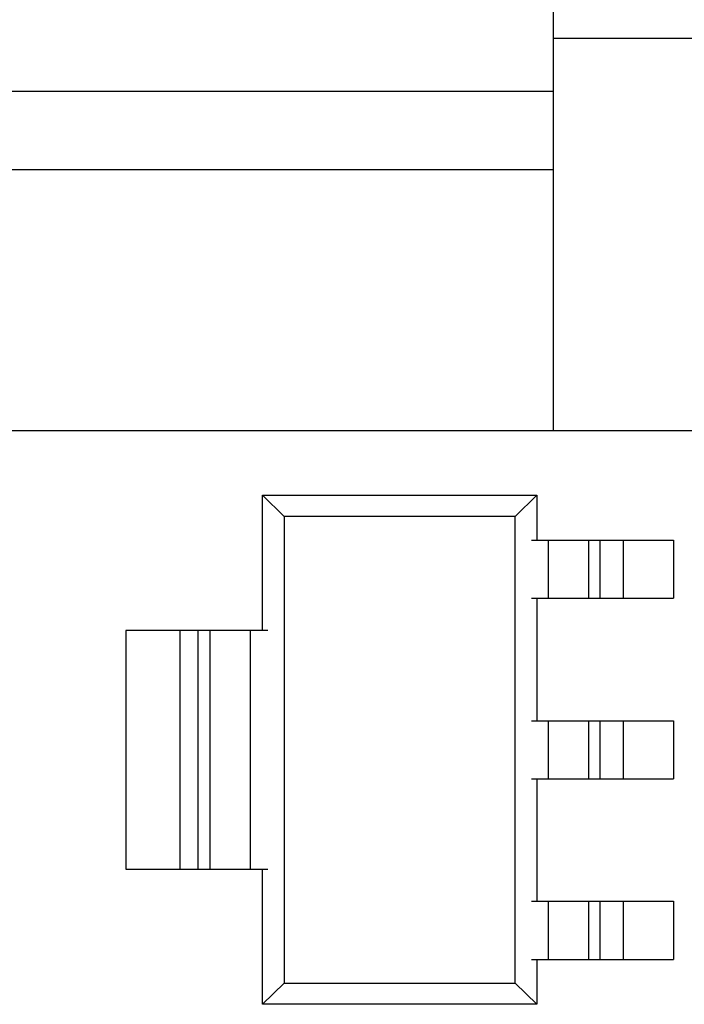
# Model space of a CAD drawing. Header units: millimetres. Extents: x 718 to 1157, y -195 to -52.
# Tile 49 of 156: x 1061 to 1070, y -139 to -127. Entities that reach past the tile are written whole.
import ezdxf

# ---------------------------------------------------------------- set-up
doc = ezdxf.new("R2010")
doc.units = ezdxf.units.MM
doc.header["$LTSCALE"] = 1.21
doc.header["$MEASUREMENT"] = 0
doc.layers.get('0').update_dxf_attribs({"linetype": 'CONTINUOUS'})

msp = doc.modelspace()

# ---------------------------------------------------------------- linework, layer by layer
at = {"color": 7, "linetype": 'Continuous'}
for p, q in [((1068.028, -131.818), (1068.028, -110.031)), ((1068.028, -126.818), (1074.828, -126.818)), ((1068.028, -127.494), (1042.528, -127.494)), ((1068.028, -128.494), (1042.528, -128.494)), ((1074.828, -131.818), (1040.278, -131.818)), ((1064.322, -132.638), (1067.815, -132.638)), ((1064.322, -132.638), (1064.598, -132.907)), ((1064.322, -134.36), (1064.322, -132.638)), ((1067.815, -132.638), (1067.538, -132.907)), ((1067.815, -132.638), (1067.815, -133.21)), ((1067.538, -132.907), (1064.598, -132.907)), ((1064.598, -132.907), (1064.598, -138.854)), ((1067.538, -138.854), (1067.538, -132.907)), ((1067.748, -133.21), (1069.558, -133.21)), ((1067.963, -133.95), (1067.963, -133.21)), ((1068.475, -133.21), (1068.475, -133.95)), ((1068.624, -133.95), (1068.624, -133.21)), ((1068.918, -133.95), (1068.918, -133.21)), ((1069.558, -133.21), (1069.558, -133.95)), ((1067.748, -133.95), (1069.558, -133.95)), ((1067.815, -133.95), (1067.815, -135.51)), ((1064.388, -134.36), (1062.578, -134.36)), ((1062.578, -134.36), (1062.578, -137.4)), ((1063.272, -137.4), (1063.272, -134.36)), ((1063.496, -134.36), (1063.496, -137.4)), ((1063.656, -137.4), (1063.656, -134.36)), ((1064.162, -134.36), (1064.162, -137.4)), ((1067.748, -135.51), (1069.558, -135.51)), ((1067.963, -136.25), (1067.963, -135.51)), ((1068.475, -135.51), (1068.475, -136.25)), ((1068.624, -136.25), (1068.624, -135.51)), ((1068.918, -136.25), (1068.918, -135.51)), ((1069.558, -135.51), (1069.558, -136.25)), ((1067.748, -136.25), (1069.558, -136.25)), ((1067.815, -136.25), (1067.815, -137.81)), ((1062.578, -137.4), (1064.388, -137.4)), ((1064.322, -139.123), (1064.322, -137.4)), ((1067.748, -137.81), (1069.558, -137.81)), ((1067.963, -138.55), (1067.963, -137.81)), ((1068.475, -137.81), (1068.475, -138.55)), ((1068.624, -138.55), (1068.624, -137.81)), ((1068.918, -138.55), (1068.918, -137.81)), ((1069.558, -137.81), (1069.558, -138.55)), ((1067.748, -138.55), (1069.558, -138.55)), ((1067.815, -138.55), (1067.815, -139.123)), ((1064.598, -138.854), (1064.322, -139.123)), ((1064.598, -138.854), (1067.538, -138.854)), ((1067.815, -139.123), (1067.538, -138.854)), ((1067.815, -139.123), (1064.322, -139.123))]:
    msp.add_line(p, q, dxfattribs=at)

doc.saveas('drawing.dxf')
